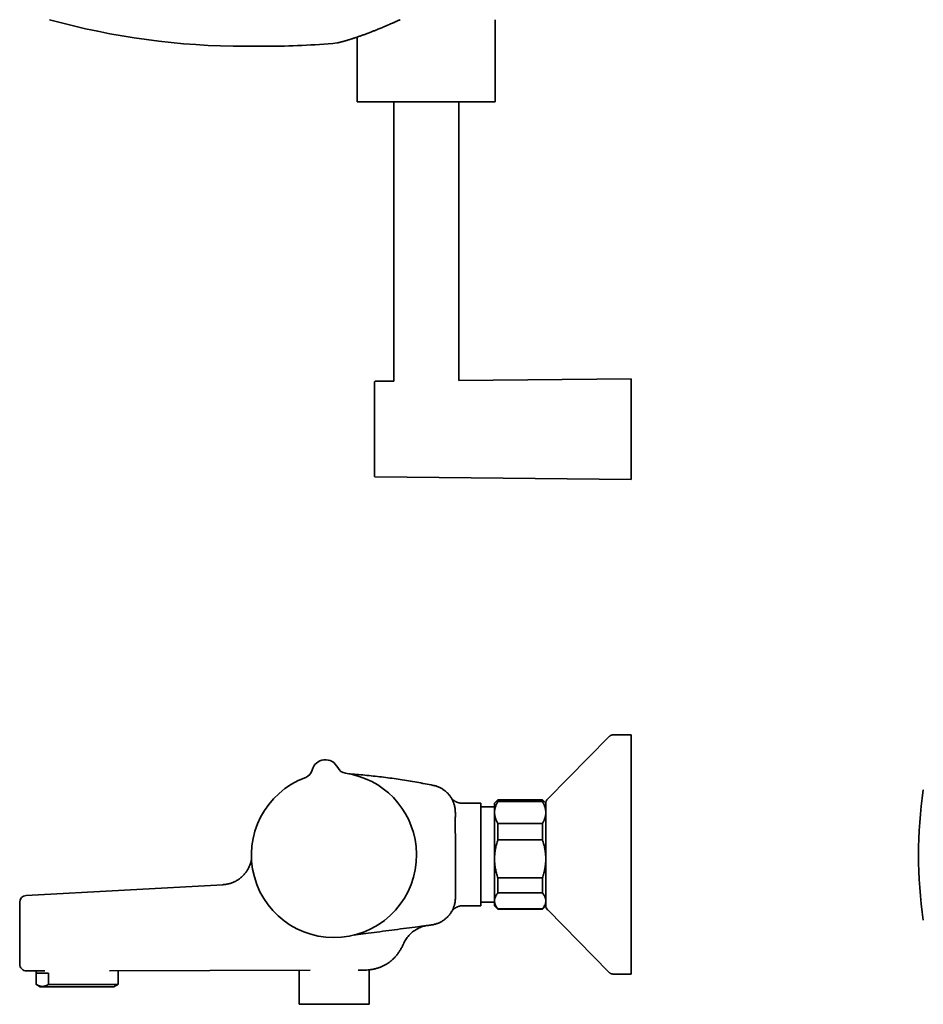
# Model space of a CAD drawing. Header units: millimetres. Extents: x 8 to 852, y 12 to 1820.
# Tile 14 of 27: x 34 to 299, y 966 to 1255. Entities that reach past the tile are written whole.
import ezdxf

# ---------------------------------------------------------------- set-up
doc = ezdxf.new("R2010")
doc.units = ezdxf.units.MM

msp = doc.modelspace()

# ---------------------------------------------------------------- linework, layer by layer
at = {"color": 7, "linetype": 'Continuous', "lineweight": 35}
for p, q in [((173.2, 1230.45), (173.2, 1254.52)), ((126.89, 1247.72), (127.02, 1247.74)), ((132.8, 1249.43), (132.8, 1230.45)), ((100.08, 1246.73), (106.32, 1246.73)), ((143.5, 1230.45), (143.5, 1148.77)), ((162.5, 1148.96), (162.5, 1230.45)), ((143.5, 1148.77), (138.1, 1148.72)), ((213, 1149.45), (162.5, 1148.96)), ((213, 1119.95), (213, 1149.45)), ((137.9, 1134.83), (137.9, 1134.71)), ((138.1, 1120.69), (213, 1119.95)), ((206.41, 1044.62), (188.57, 1026.47)), ((213, 1045.22), (207.84, 1045.22)), ((213, 1045.22), (213, 975.22)), ((119.59, 1034.88), (119.59, 1034.88)), ((127.08, 1035.67), (127.08, 1035.67)), ((127.08, 1035.67), (127.08, 1035.67)), ((160.24, 1026.91), (160.25, 1026.88)), ((174, 1026.22), (173, 1025.22)), ((187, 1026.22), (174, 1026.22)), ((174, 1026.22), (174, 1025.7)), ((188, 1025.22), (187, 1026.22)), ((187, 1026.22), (187, 1025.7)), ((169, 1025.22), (163.5, 1025.22)), ((169, 995.22), (169, 1025.22)), ((173, 1024.18), (169, 1024.18)), ((173, 1025.22), (173, 1022.51)), ((187, 1025.7), (174, 1025.7)), ((188, 1025.22), (188, 1022.51)), ((173, 1022.51), (173, 1008.92)), ((188, 1022.51), (188, 1008.92)), ((174, 1019.32), (174, 1014.47)), ((174, 1019.32), (187, 1019.32)), ((187, 1019.32), (187, 1014.47)), ((187, 1014.47), (174, 1014.47)), ((173, 1008.92), (173, 996.63)), ((188, 1008.92), (188, 996.63)), ((174, 1003.37), (187, 1003.37)), ((174, 1003.37), (174, 998.98)), ((187, 1003.37), (187, 998.98)), ((93.47, 1001.37), (35.89, 998.24)), ((187, 998.98), (174, 998.98)), ((163.72, 995.22), (169, 995.22)), ((169, 996.26), (173, 996.26)), ((173, 996.63), (173, 995.22)), ((173, 995.22), (174, 994.22)), ((174, 994.27), (187, 994.27)), ((174, 994.27), (174, 994.22)), ((174, 994.22), (187, 994.22)), ((187, 994.22), (188, 995.22)), ((187, 994.27), (187, 994.22)), ((188, 996.63), (188, 995.22)), ((160.34, 993.35), (160.32, 993.33)), ((188.57, 993.97), (206.41, 975.82)), ((36, 976.14), (41.37, 976.15)), ((38.79, 976.15), (38.79, 975.47)), ((38.79, 975.47), (42.47, 975.47)), ((38.79, 975.47), (38.79, 972.19)), ((42.47, 975.47), (42.47, 972.19)), ((60.24, 976.2), (119.04, 976.33)), ((62.79, 975.47), (62.79, 976.2)), ((62.79, 975.47), (62.79, 975.47)), ((62.79, 972.19), (62.79, 975.47)), ((115.82, 976.32), (115.82, 966.37)), ((133.09, 976.36), (134.51, 976.37)), ((136.28, 966.37), (136.28, 976.46)), ((207.84, 975.22), (213, 975.22)), ((38.88, 972.14), (40.04, 971.47)), ((61.54, 971.47), (40.04, 971.47)), ((62.79, 972.19), (42.47, 972.19)), ((61.54, 971.47), (62.7, 972.14)), ((62.79, 972.19), (62.7, 972.14)), ((136.28, 966.37), (115.82, 966.37))]:
    msp.add_line(p, q, dxfattribs=at)
at = {"color": 7, "linetype": 'Continuous', "lineweight": 35, "flags": 128}
for points in [[(136, 987.16), (132.44, 986.69), (131.88, 986.62)], [(36, 976.14), (36, 976.14)]]:
    msp.add_lwpolyline(points, dxfattribs=at)
at = {"color": 7, "linetype": 'Continuous', "lineweight": 35}
for centre, radius, start, end in [((100.08, 1461.73), 215, 254.53, 270), ((106.32, 1461.73), 215, 270, 275.492), ((138.1, 1148.52), 0.2, 90.561, 180), ((138.1, 1120.89), 0.2, 180, 269.439), ((123.48, 1033.93), 4, 25.7171, 166.3248), ((116.68, 1035.59), 3, 290.0531, 346.3146), ((129.79, 1036.97), 3, 205.7276, 261.9877), ((126, 1010.06), 24.17, 110.0575, 6.021), ((126, 1010.06), 24.17, 6.021, 81.9845), ((427.1, 1010.06), 130, 171.5732, 188.4268), ((190, 1025.07), 2, 135.4958, 180), ((36, 996.24), 2, 93.1173, 180), ((190, 995.37), 2, 180, 224.5042), ((36, 978.14), 2, 180, 270.131)]:
    msp.add_arc(centre, radius, start, end, dxfattribs=at)
for points, knots in [([(127.07, 1247.75), (127.09, 1247.75), (127.12, 1247.76), (127.2, 1247.78), (127.29, 1247.8), (127.39, 1247.82), (127.51, 1247.85), (127.64, 1247.88), (127.77, 1247.92), (127.91, 1247.95), (128.04, 1247.98), (128.18, 1248.02), (128.32, 1248.06), (128.46, 1248.09), (128.59, 1248.13), (128.73, 1248.16), (128.86, 1248.2), (128.98, 1248.23), (129.1, 1248.27), (129.22, 1248.3), (129.33, 1248.33), (129.43, 1248.36), (129.53, 1248.39), (129.64, 1248.42), (129.75, 1248.45), (129.88, 1248.49), (130.02, 1248.53), (130.18, 1248.58), (130.35, 1248.63), (130.54, 1248.69), (130.73, 1248.75), (130.93, 1248.81), (131.2, 1248.9), (131.54, 1249.01), (131.94, 1249.14), (132.35, 1249.28), (132.77, 1249.42), (133.21, 1249.57), (133.65, 1249.73), (134.09, 1249.88), (134.54, 1250.05), (135.01, 1250.22), (135.5, 1250.4), (136, 1250.6), (136.49, 1250.78), (136.95, 1250.96), (137.38, 1251.13), (137.81, 1251.3), (138.29, 1251.5), (138.82, 1251.71), (139.39, 1251.94), (139.84, 1252.13), (140.18, 1252.27), (140.38, 1252.35), (140.58, 1252.43), (140.76, 1252.51), (140.92, 1252.58), (141.05, 1252.63), (141.13, 1252.67), (141.18, 1252.69), (141.21, 1252.7), (141.23, 1252.71), (141.25, 1252.72), (141.28, 1252.73), (141.32, 1252.75), (141.38, 1252.78), (141.46, 1252.81), (141.55, 1252.85), (141.65, 1252.89), (141.77, 1252.94), (141.91, 1253), (142.08, 1253.07), (142.28, 1253.16), (142.51, 1253.26), (142.76, 1253.37), (143.03, 1253.48), (143.31, 1253.6), (143.61, 1253.74), (143.93, 1253.87), (144.26, 1254.02), (144.62, 1254.18), (144.99, 1254.34), (145.24, 1254.46), (145.38, 1254.52), (145.39, 1254.52)], [0, 0, 0, 0, 0.0185514, 0.0365854, 0.0541012, 0.0710982, 0.0875766, 0.1035368, 0.118979, 0.1326793, 0.1459449, 0.1587763, 0.1711266, 0.1829277, 0.1941795, 0.2048821, 0.2150358, 0.2246409, 0.2336979, 0.2422071, 0.2501686, 0.2571737, 0.2641375, 0.2714835, 0.2792116, 0.2873216, 0.2971818, 0.3075532, 0.3184358, 0.3298294, 0.3417341, 0.3541499, 0.3669497, 0.3901754, 0.4129892, 0.4353905, 0.4589338, 0.482004, 0.5046013, 0.5268147, 0.5493014, 0.5721446, 0.5953934, 0.6190475, 0.6431069, 0.6622951, 0.6816791, 0.7008204, 0.7196234, 0.7441678, 0.7681107, 0.7914525, 0.8003767, 0.8087756, 0.8166086, 0.8238758, 0.8305773, 0.8367129, 0.8389126, 0.8406578, 0.8419303, 0.8427306, 0.8434203, 0.844316, 0.8461394, 0.8484712, 0.8513113, 0.8549185, 0.8591092, 0.8638835, 0.8692415, 0.875183, 0.8835589, 0.8925555, 0.9021289, 0.9122791, 0.9230062, 0.9343101, 0.9461909, 0.9586484, 0.9716827, 0.9852937, 0.9994817, 1, 1, 1, 1]), ([(126.89, 1247.72), (126.89, 1247.72), (126.89, 1247.72), (126.91, 1247.72), (126.93, 1247.72), (126.94, 1247.73), (126.94, 1247.73)], [0, 0, 0, 0, 0.305525, 0.637155, 0.969065, 1, 1, 1, 1]), ([(126.93, 1247.73), (126.95, 1247.73), (126.99, 1247.73), (127.03, 1247.74), (127.06, 1247.75)], [0, 0, 0, 0, 0.297259, 1, 1, 1, 1]), ([(126.94, 1247.73), (126.96, 1247.73), (127.02, 1247.74), (127.08, 1247.75), (127.13, 1247.76)], [0, 0, 0, 0, 0.238397, 1, 1, 1, 1]), ([(127.04, 1247.74), (127.04, 1247.74), (127.06, 1247.75), (127.08, 1247.75), (127.09, 1247.76)], [0, 0, 0, 0, 0.163504, 1, 1, 1, 1]), ([(127.06, 1247.75), (127.07, 1247.75), (127.1, 1247.76), (127.14, 1247.76), (127.15, 1247.77)], [0, 0, 0, 0, 0.567079, 1, 1, 1, 1]), ([(132.8, 1230.45), (132.8, 1230.45), (132.81, 1230.45), (132.85, 1230.45), (132.92, 1230.45), (133.01, 1230.45), (133.13, 1230.45), (133.28, 1230.45), (133.44, 1230.45), (133.63, 1230.45), (133.84, 1230.45), (134.08, 1230.45), (134.34, 1230.45), (134.63, 1230.45), (134.95, 1230.45), (135.29, 1230.45), (135.66, 1230.45), (136.05, 1230.45), (136.46, 1230.45), (136.88, 1230.45), (137.31, 1230.45), (137.76, 1230.45), (138.23, 1230.45), (138.72, 1230.45), (139.24, 1230.45), (139.8, 1230.45), (140.37, 1230.45), (140.95, 1230.45), (141.55, 1230.45), (142.16, 1230.45), (142.77, 1230.45), (143.38, 1230.45), (144, 1230.45), (144.63, 1230.45), (145.28, 1230.45), (145.96, 1230.45), (146.65, 1230.45), (147.36, 1230.45), (148.08, 1230.45), (148.8, 1230.45), (149.51, 1230.45), (150.21, 1230.45), (150.91, 1230.45), (151.6, 1230.45), (152.3, 1230.45), (153.01, 1230.45), (153.74, 1230.45), (154.48, 1230.45), (155.22, 1230.45), (155.95, 1230.45), (156.68, 1230.45), (157.39, 1230.45), (158.08, 1230.45), (158.76, 1230.45), (159.42, 1230.45), (160.08, 1230.45), (160.74, 1230.45), (161.41, 1230.45), (162.08, 1230.45), (162.73, 1230.45), (163.37, 1230.45), (164, 1230.45), (164.6, 1230.45), (165.18, 1230.45), (165.73, 1230.45), (166.26, 1230.45), (166.78, 1230.45), (167.29, 1230.45), (167.8, 1230.45), (168.29, 1230.45), (168.77, 1230.45), (169.22, 1230.45), (169.65, 1230.45), (170.05, 1230.45), (170.42, 1230.45), (170.76, 1230.45), (171.09, 1230.45), (171.39, 1230.45), (171.67, 1230.45), (171.94, 1230.45), (172.18, 1230.45), (172.4, 1230.45), (172.59, 1230.45), (172.76, 1230.45), (172.9, 1230.45), (173.01, 1230.45), (173.09, 1230.45), (173.15, 1230.45), (173.19, 1230.45), (173.2, 1230.45), (173.2, 1230.45)], [0, 0, 0, 0, 0.011667, 0.023333, 0.035, 0.046667, 0.058333, 0.07, 0.081, 0.092, 0.103, 0.114, 0.125, 0.136667, 0.148333, 0.16, 0.171667, 0.183333, 0.195, 0.206, 0.217, 0.228, 0.239, 0.25, 0.261667, 0.273333, 0.285, 0.296667, 0.308333, 0.32, 0.331, 0.342, 0.353, 0.364, 0.375, 0.386667, 0.398333, 0.41, 0.421667, 0.433333, 0.445, 0.456, 0.467, 0.478, 0.489, 0.5, 0.511667, 0.523333, 0.535, 0.546667, 0.558333, 0.57, 0.581, 0.592, 0.603, 0.614, 0.625, 0.636667, 0.648333, 0.66, 0.671667, 0.683333, 0.695, 0.706, 0.717, 0.728, 0.739, 0.75, 0.761667, 0.773333, 0.785, 0.796667, 0.808333, 0.82, 0.831, 0.842, 0.853, 0.864, 0.875, 0.886667, 0.898333, 0.91, 0.921667, 0.933333, 0.945, 0.956, 0.967, 0.978, 0.989, 1, 1, 1, 1]), ([(137.9, 1148.52), (137.9, 1148.52), (137.9, 1148.52), (137.9, 1148.49), (137.9, 1148.46), (137.9, 1148.4), (137.9, 1148.33), (137.9, 1148.25), (137.9, 1148.16), (137.9, 1148.07), (137.9, 1147.96), (137.9, 1147.84), (137.9, 1147.72), (137.9, 1147.56), (137.9, 1147.37), (137.9, 1147.14), (137.9, 1146.89), (137.9, 1146.61), (137.9, 1146.32), (137.9, 1146), (137.9, 1145.67), (137.9, 1145.31), (137.9, 1144.94), (137.9, 1144.55), (137.9, 1144.14), (137.9, 1143.72), (137.9, 1143.28), (137.9, 1142.83), (137.9, 1142.39), (137.9, 1141.97), (137.9, 1141.57), (137.9, 1141.16), (137.9, 1140.75), (137.9, 1140.33), (137.9, 1139.89), (137.9, 1139.44), (137.9, 1138.97), (137.9, 1138.49), (137.9, 1138.01), (137.9, 1137.53), (137.9, 1137.02), (137.9, 1136.5), (137.9, 1135.95), (137.9, 1135.4), (137.9, 1135.03), (137.9, 1134.84)], [0, 0, 0, 0, 0.018647, 0.040456, 0.062251, 0.084058, 0.105902, 0.128611, 0.146783, 0.164933, 0.183077, 0.201229, 0.219404, 0.237616, 0.263456, 0.289237, 0.315, 0.340789, 0.366644, 0.393032, 0.419357, 0.445663, 0.471996, 0.4984, 0.524788, 0.551113, 0.577419, 0.603752, 0.630156, 0.651695, 0.673188, 0.694659, 0.716133, 0.737634, 0.759186, 0.782343, 0.805453, 0.828545, 0.851651, 0.874799, 0.897137, 0.922853, 0.948541, 0.974243, 1, 1, 1, 1]), ([(137.9, 1134.7), (137.9, 1134.54), (137.9, 1134.23), (137.9, 1133.76), (137.9, 1133.29), (137.9, 1132.83), (137.9, 1132.35), (137.9, 1131.91), (137.9, 1131.5), (137.9, 1131.12), (137.9, 1130.74), (137.9, 1130.37), (137.9, 1130), (137.9, 1129.58), (137.9, 1129.12), (137.9, 1128.61), (137.9, 1128.12), (137.9, 1127.63), (137.9, 1127.16), (137.9, 1126.69), (137.9, 1126.23), (137.9, 1125.79), (137.9, 1125.37), (137.9, 1124.95), (137.9, 1124.56), (137.9, 1124.18), (137.9, 1123.82), (137.9, 1123.48), (137.9, 1123.18), (137.9, 1122.91), (137.9, 1122.68), (137.9, 1122.45), (137.9, 1122.25), (137.9, 1122.05), (137.9, 1121.87), (137.9, 1121.7), (137.9, 1121.54), (137.9, 1121.39), (137.9, 1121.27), (137.9, 1121.16), (137.9, 1121.07), (137.9, 1120.99), (137.9, 1120.93), (137.9, 1120.9), (137.9, 1120.88), (137.9, 1120.89), (137.9, 1120.89)], [0, 0, 0, 0, 0.021713, 0.043386, 0.065043, 0.086709, 0.108411, 0.130974, 0.14903, 0.167066, 0.185094, 0.203131, 0.22119, 0.239286, 0.264962, 0.290579, 0.316178, 0.341803, 0.367494, 0.393714, 0.419871, 0.446011, 0.472176, 0.498412, 0.524632, 0.55079, 0.576929, 0.603094, 0.62933, 0.650732, 0.672088, 0.693423, 0.71476, 0.736125, 0.75754, 0.78055, 0.803512, 0.826458, 0.849416, 0.872418, 0.894611, 0.92016, 0.945685, 0.971225, 0.996822, 1, 1, 1, 1]), ([(207.84, 1045.22), (207.77, 1045.22), (207.63, 1045.22), (207.43, 1045.19), (207.24, 1045.14), (207.06, 1045.08), (206.88, 1044.99), (206.72, 1044.89), (206.56, 1044.77), (206.46, 1044.67), (206.41, 1044.62)], [0, 0, 0, 0, 0.129502, 0.255184, 0.378256, 0.5, 0.621745, 0.744816, 0.870499, 1, 1, 1, 1]), ([(207.84, 1045.22), (207.77, 1045.22), (207.63, 1045.22), (207.43, 1045.19), (207.24, 1045.14), (207.06, 1045.08), (206.88, 1044.99), (206.72, 1044.89), (206.56, 1044.77), (206.46, 1044.67), (206.41, 1044.62)], [0, 0, 0, 0, 0.129502, 0.255184, 0.378256, 0.5, 0.621744, 0.744816, 0.870498, 1, 1, 1, 1]), ([(130.33, 1033.84), (130.48, 1033.83), (131.45, 1033.76), (133.22, 1033.61), (135.66, 1033.38), (138.1, 1033.12), (140.54, 1032.83), (142.97, 1032.51), (145.39, 1032.16), (147.82, 1031.78), (150.23, 1031.37), (152.65, 1030.93), (154.26, 1030.61), (155.06, 1030.45)], [0, 0, 0, 0, 0.017888, 0.116045, 0.214202, 0.312417, 0.410632, 0.508793, 0.606958, 0.705119, 0.803412, 0.901708, 1, 1, 1, 1]), ([(155.06, 1030.45), (155.06, 1030.45), (155.22, 1030.42), (155.54, 1030.35), (156.01, 1030.2), (156.48, 1030.03), (156.92, 1029.84), (157.33, 1029.63), (157.72, 1029.4), (158.09, 1029.15), (158.46, 1028.88), (158.81, 1028.59), (159.14, 1028.28), (159.45, 1027.95), (159.74, 1027.61), (160.01, 1027.26), (160.26, 1026.88), (160.49, 1026.49), (160.7, 1026.08), (160.89, 1025.67), (161.05, 1025.26), (161.19, 1024.83), (161.3, 1024.39), (161.39, 1023.94), (161.46, 1023.46), (161.5, 1022.94), (161.53, 1022.4), (161.53, 1021.85), (161.52, 1021.3), (161.51, 1020.75), (161.51, 1019.28), (161.52, 1016.65), (161.52, 1013.27), (161.52, 1011), (161.52, 1010.06)], [0, 0, 0, 0, 0.000003, 0.020925, 0.041847, 0.063094, 0.08434, 0.103232, 0.122139, 0.141031, 0.160473, 0.17993, 0.199373, 0.218254, 0.237151, 0.256033, 0.275463, 0.294909, 0.314339, 0.333231, 0.352136, 0.371027, 0.390466, 0.40992, 0.429357, 0.452666, 0.47598, 0.499324, 0.522693, 0.546064, 0.569411, 0.709605, 0.881243, 1, 1, 1, 1]), ([(160.26, 1026.88), (160.25, 1026.88), (160.23, 1026.91), (160.21, 1026.96), (160.18, 1027), (160.17, 1027.02), (160.17, 1027.01), (160.17, 1027.01)], [0, 0, 0, 0, 0.0303656, 0.3243428, 0.6237245, 0.9232875, 1, 1, 1, 1]), ([(163.5, 1025.22), (163.5, 1025.22), (163.43, 1025.22), (163.31, 1025.23), (163.14, 1025.24), (162.98, 1025.26), (162.82, 1025.28), (162.66, 1025.31), (162.5, 1025.35), (162.34, 1025.39), (162.19, 1025.44), (162.04, 1025.5), (161.89, 1025.56), (161.75, 1025.62), (161.61, 1025.69), (161.48, 1025.77), (161.35, 1025.85), (161.23, 1025.93), (161.11, 1026.02), (161, 1026.1), (160.89, 1026.2), (160.79, 1026.29), (160.69, 1026.38), (160.6, 1026.47), (160.52, 1026.56), (160.44, 1026.65), (160.38, 1026.73), (160.32, 1026.8), (160.27, 1026.87), (160.24, 1026.92), (160.21, 1026.95), (160.2, 1026.97), (160.19, 1026.98), (160.19, 1026.98), (160.19, 1026.99), (160.19, 1026.99), (160.18, 1026.99), (160.18, 1026.99), (160.18, 1027), (160.18, 1027), (160.18, 1027), (160.18, 1027), (160.18, 1027)], [0, 0, 0, 0, 0.006072, 0.043686, 0.081113, 0.118345, 0.155372, 0.192183, 0.228767, 0.265109, 0.301192, 0.336997, 0.372503, 0.407684, 0.442509, 0.476944, 0.510946, 0.544465, 0.577442, 0.609804, 0.641461, 0.672303, 0.702192, 0.730955, 0.758371, 0.784155, 0.807943, 0.829265, 0.847532, 0.861989, 0.871244, 0.87546, 0.877813, 0.87935, 0.880685, 0.882618, 0.886485, 0.893159, 0.906472, 0.934249, 0.988057, 1, 1, 1, 1]), ([(160.18, 1027), (160.18, 1026.99), (160.19, 1026.98), (160.21, 1026.95), (160.22, 1026.94)], [0, 0, 0, 0, 0.516306, 1, 1, 1, 1]), ([(160.21, 1026.95), (160.21, 1026.95), (160.21, 1026.95), (160.21, 1026.95), (160.21, 1026.96), (160.2, 1026.96), (160.2, 1026.96), (160.2, 1026.96)], [0, 0, 0, 0, 0.048518, 0.154682, 0.390685, 0.769625, 1, 1, 1, 1]), ([(174, 1025.7), (173.92, 1025.58), (173.77, 1025.32), (173.58, 1024.94), (173.41, 1024.55), (173.26, 1024.15), (173.15, 1023.75), (173.07, 1023.38), (173.03, 1023.06), (173, 1022.79), (173, 1022.6), (173, 1022.51)], [0, 0, 0, 0, 0.122971, 0.245939, 0.369577, 0.49321, 0.619366, 0.745519, 0.83034, 0.915181, 1, 1, 1, 1]), ([(188, 1022.51), (188, 1022.55), (188, 1022.71), (187.98, 1023.01), (187.92, 1023.4), (187.84, 1023.78), (187.73, 1024.17), (187.59, 1024.55), (187.42, 1024.94), (187.22, 1025.32), (187.07, 1025.58), (187, 1025.7)], [0, 0, 0, 0, 0.034085, 0.152699, 0.271315, 0.390844, 0.510376, 0.632431, 0.75449, 0.877243, 1, 1, 1, 1]), ([(173, 1022.51), (173, 1022.47), (173, 1022.31), (173.02, 1022.01), (173.07, 1021.63), (173.16, 1021.24), (173.27, 1020.85), (173.41, 1020.47), (173.58, 1020.08), (173.77, 1019.7), (173.92, 1019.45), (174, 1019.32)], [0, 0, 0, 0, 0.034085, 0.152699, 0.271315, 0.390844, 0.510376, 0.632431, 0.75449, 0.877243, 1, 1, 1, 1]), ([(187, 1019.32), (187.07, 1019.45), (187.22, 1019.7), (187.42, 1020.08), (187.59, 1020.47), (187.73, 1020.87), (187.85, 1021.27), (187.92, 1021.64), (187.97, 1021.96), (187.99, 1022.23), (188, 1022.42), (188, 1022.51)], [0, 0, 0, 0, 0.122971, 0.245939, 0.369577, 0.49321, 0.619366, 0.745519, 0.83034, 0.915181, 1, 1, 1, 1]), ([(174, 1014.47), (173.92, 1014.25), (173.77, 1013.81), (173.58, 1013.14), (173.41, 1012.46), (173.26, 1011.77), (173.15, 1011.07), (173.07, 1010.44), (173.03, 1009.88), (173, 1009.4), (173, 1009.08), (173, 1008.92)], [0, 0, 0, 0, 0.122971, 0.245939, 0.369577, 0.49321, 0.619366, 0.745519, 0.83034, 0.915181, 1, 1, 1, 1]), ([(188, 1008.92), (188, 1008.98), (188, 1009.27), (187.98, 1009.78), (187.92, 1010.45), (187.84, 1011.12), (187.73, 1011.8), (187.59, 1012.47), (187.42, 1013.14), (187.22, 1013.81), (187.07, 1014.25), (187, 1014.47)], [0, 0, 0, 0, 0.0340845, 0.152699, 0.2713147, 0.3908442, 0.5103765, 0.6324315, 0.7544901, 0.8772433, 1, 1, 1, 1]), ([(101.86, 1008.88), (101.85, 1008.85), (101.84, 1008.74), (101.8, 1008.58), (101.77, 1008.4), (101.73, 1008.24), (101.66, 1007.97), (101.55, 1007.6), (101.39, 1007.13), (101.19, 1006.66), (100.97, 1006.2), (100.72, 1005.76), (100.45, 1005.33), (100.15, 1004.91), (99.83, 1004.52), (99.49, 1004.14), (99.13, 1003.78), (98.75, 1003.44), (98.35, 1003.13), (97.93, 1002.84), (97.5, 1002.57), (97.05, 1002.33), (96.59, 1002.11), (96.12, 1001.92), (95.76, 1001.8), (95.5, 1001.72), (95.33, 1001.67), (95.15, 1001.63), (94.95, 1001.58), (94.71, 1001.53), (94.44, 1001.48), (94.15, 1001.44), (93.82, 1001.4), (93.59, 1001.38), (93.47, 1001.37)], [0, 0, 0, 0, 0.009384, 0.026463, 0.041111, 0.054184, 0.067341, 0.107971, 0.149627, 0.191448, 0.233268, 0.275088, 0.316909, 0.358729, 0.40055, 0.44237, 0.48419, 0.526011, 0.567831, 0.609652, 0.651472, 0.693293, 0.735113, 0.77677, 0.817399, 0.830794, 0.844119, 0.859146, 0.876693, 0.896761, 0.918924, 0.943518, 0.970543, 1, 1, 1, 1]), ([(161.52, 1010.06), (161.52, 1009.73), (161.52, 1008.06), (161.52, 1005.44), (161.52, 1002.68), (161.52, 1000.78), (161.52, 999.67), (161.52, 998.87), (161.53, 998.4), (161.54, 997.92), (161.53, 997.44), (161.51, 996.97), (161.46, 996.5), (161.39, 996.05), (161.29, 995.61), (161.17, 995.17), (161.02, 994.75), (160.85, 994.33), (160.66, 993.92), (160.44, 993.52), (160.2, 993.13), (159.94, 992.76), (159.66, 992.4), (159.35, 992.06), (159.03, 991.74), (158.69, 991.43), (158.34, 991.15), (157.97, 990.88), (157.58, 990.64), (157.18, 990.42), (156.77, 990.22), (156.34, 990.05), (155.9, 989.9), (155.45, 989.77), (154.99, 989.67), (154.49, 989.59), (153.94, 989.52), (153.18, 989.42), (151.79, 989.24), (148.31, 988.78), (142.89, 988.07), (138.29, 987.46), (136, 987.16)], [0, 0, 0, 0, 0.023381, 0.116906, 0.183698, 0.217094, 0.250489, 0.261636, 0.272798, 0.283957, 0.295103, 0.306231, 0.317356, 0.327864, 0.338406, 0.348965, 0.359524, 0.370067, 0.380576, 0.391206, 0.40187, 0.412552, 0.423234, 0.433898, 0.444528, 0.455157, 0.46582, 0.476501, 0.487182, 0.497846, 0.508475, 0.519348, 0.530245, 0.541155, 0.552061, 0.562941, 0.57695, 0.59096, 0.616669, 0.675007, 0.837503, 1, 1, 1, 1]), ([(173, 1008.92), (173, 1008.85), (173, 1008.57), (173.02, 1008.05), (173.07, 1007.38), (173.16, 1006.71), (173.27, 1006.04), (173.41, 1005.37), (173.58, 1004.7), (173.77, 1004.03), (173.92, 1003.59), (174, 1003.37)], [0, 0, 0, 0, 0.034085, 0.152699, 0.271315, 0.390844, 0.510376, 0.632431, 0.75449, 0.877243, 1, 1, 1, 1]), ([(187, 1003.37), (187.07, 1003.59), (187.22, 1004.03), (187.42, 1004.7), (187.59, 1005.38), (187.73, 1006.07), (187.85, 1006.77), (187.92, 1007.4), (187.97, 1007.96), (187.99, 1008.44), (188, 1008.76), (188, 1008.92)], [0, 0, 0, 0, 0.1229713, 0.245939, 0.3695765, 0.4932102, 0.6193665, 0.7455194, 0.8303396, 0.9151808, 1, 1, 1, 1]), ([(93.47, 1001.37), (93.47, 1001.37), (93.47, 1001.38), (93.47, 1001.37), (93.47, 1001.38), (93.47, 1001.37), (93.47, 1001.37), (93.47, 1001.37), (93.47, 1001.37)], [0, 0, 0, 0, 0.023325, 0.056645, 0.339732, 0.622819, 0.976677, 1, 1, 1, 1]), ([(174, 998.98), (173.92, 998.89), (173.77, 998.7), (173.58, 998.42), (173.41, 998.13), (173.26, 997.84), (173.15, 997.54), (173.07, 997.27), (173.03, 997.04), (173, 996.83), (173, 996.7), (173, 996.63)], [0, 0, 0, 0, 0.122971, 0.245939, 0.369577, 0.49321, 0.619366, 0.745519, 0.83034, 0.915181, 1, 1, 1, 1]), ([(188, 996.63), (187.99, 996.73), (187.99, 996.92), (187.94, 997.22), (187.86, 997.51), (187.75, 997.81), (187.6, 998.1), (187.43, 998.4), (187.23, 998.69), (187.07, 998.89), (187, 998.98)], [0, 0, 0, 0, 0.1226185, 0.2452381, 0.3688779, 0.4925208, 0.6189959, 0.7454751, 0.8727355, 1, 1, 1, 1]), ([(34, 978.14), (34, 978.14), (34, 978.15), (34, 978.19), (34, 978.27), (34, 978.36), (34, 978.49), (34, 978.65), (34, 978.83), (34, 979.04), (34, 979.27), (34, 979.53), (34, 979.81), (34, 980.12), (34, 980.45), (34, 980.8), (34, 981.17), (34, 981.56), (34, 981.96), (34, 982.39), (34, 982.82), (34, 983.28), (34, 983.74), (34, 984.22), (34, 984.7), (34, 985.19), (34, 985.69), (34, 986.2), (34, 986.7), (34, 987.21), (34, 987.72), (34, 988.23), (34, 988.73), (34, 989.23), (34, 989.72), (34, 990.21), (34, 990.68), (34, 991.15), (34, 991.6), (34, 992.03), (34, 992.46), (34, 992.86), (34, 993.25), (34, 993.62), (34, 993.97), (34, 994.29), (34, 994.6), (34, 994.88), (34, 995.14), (34, 995.37), (34, 995.57), (34, 995.75), (34, 995.91), (34, 996.03), (34, 996.13), (34, 996.19), (34, 996.23), (34, 996.24), (34, 996.24)], [0, 0, 0, 0, 0.0178374, 0.0357306, 0.0536525, 0.0715748, 0.0894689, 0.107307, 0.1251466, 0.1430421, 0.1609668, 0.1788923, 0.1967895, 0.2146303, 0.2324647, 0.2503551, 0.2682744, 0.286194, 0.3040853, 0.3219203, 0.3397618, 0.3576597, 0.3755861, 0.3935125, 0.4114102, 0.4292515, 0.447082, 0.4649688, 0.4828839, 0.5007985, 0.5186842, 0.5365139, 0.5543514, 0.5722452, 0.5901672, 0.6080885, 0.6259808, 0.6438171, 0.6616609, 0.679561, 0.6974894, 0.7154172, 0.7333162, 0.7511592, 0.7690282, 0.7869535, 0.8049074, 0.8228614, 0.8407867, 0.8586558, 0.8765329, 0.8944662, 0.9124287, 0.930392, 0.948327, 0.9662053, 0.9831027, 1, 1, 1, 1]), ([(160.33, 993.34), (160.33, 993.34), (160.33, 993.34), (160.33, 993.35), (160.34, 993.35), (160.34, 993.35), (160.34, 993.36), (160.34, 993.36), (160.35, 993.37), (160.36, 993.39), (160.37, 993.41), (160.4, 993.45), (160.44, 993.52), (160.51, 993.6), (160.59, 993.72), (160.69, 993.84), (160.8, 993.96), (160.91, 994.06), (161.01, 994.17), (161.13, 994.27), (161.25, 994.37), (161.38, 994.47), (161.52, 994.56), (161.65, 994.65), (161.8, 994.73), (161.94, 994.81), (162.09, 994.88), (162.24, 994.94), (162.4, 995), (162.56, 995.05), (162.72, 995.09), (162.88, 995.13), (163.04, 995.17), (163.21, 995.19), (163.38, 995.21), (163.54, 995.22), (163.66, 995.22), (163.72, 995.22), (163.72, 995.22)], [0, 0, 0, 0, 0.031976, 0.068097, 0.085918, 0.09506, 0.101001, 0.104833, 0.107608, 0.111277, 0.116316, 0.124902, 0.144421, 0.168422, 0.198209, 0.238375, 0.273241, 0.304874, 0.338534, 0.373159, 0.408455, 0.444213, 0.480297, 0.516622, 0.553126, 0.589769, 0.626519, 0.663356, 0.700263, 0.737228, 0.774241, 0.811294, 0.848382, 0.885499, 0.922642, 0.959807, 0.996991, 1, 1, 1, 1]), ([(173, 996.63), (173, 996.6), (173, 996.48), (173.02, 996.27), (173.07, 995.98), (173.15, 995.7), (173.27, 995.41), (173.41, 995.12), (173.58, 994.84), (173.77, 994.55), (173.92, 994.37), (174, 994.27)], [0, 0, 0, 0, 0.031426, 0.150353, 0.269282, 0.389133, 0.508986, 0.631385, 0.753788, 0.876892, 1, 1, 1, 1]), ([(187, 994.27), (187.07, 994.36), (187.21, 994.55), (187.4, 994.82), (187.57, 995.1), (187.72, 995.38), (187.83, 995.67), (187.92, 995.96), (187.98, 996.26), (188, 996.48), (188, 996.6), (188, 996.63)], [0, 0, 0, 0, 0.119246, 0.238489, 0.358338, 0.478183, 0.600299, 0.722411, 0.845493, 0.968574, 1, 1, 1, 1]), ([(160.33, 993.34), (160.33, 993.34), (160.32, 993.33), (160.32, 993.33), (160.32, 993.33)], [0, 0, 0, 0, 0.201914, 1, 1, 1, 1]), ([(160.4, 993.45), (160.39, 993.44), (160.37, 993.4), (160.35, 993.37), (160.34, 993.35), (160.33, 993.34)], [0, 0, 0, 0, 0.186383, 0.646766, 1, 1, 1, 1]), ([(160.36, 993.39), (160.36, 993.39), (160.36, 993.39), (160.36, 993.39), (160.36, 993.39), (160.36, 993.39)], [0, 0, 0, 0, 0.487076, 0.89068, 1, 1, 1, 1]), ([(160.65, 993.91), (160.65, 993.9), (160.61, 993.83), (160.55, 993.72), (160.5, 993.64), (160.48, 993.6)], [0, 0, 0, 0, 0.064904, 0.563991, 1, 1, 1, 1]), ([(134.51, 976.37), (134.85, 976.37), (135.52, 976.38), (136.49, 976.48), (137.44, 976.62), (138.34, 976.83), (139.21, 977.09), (140.04, 977.42), (140.83, 977.8), (141.59, 978.24), (142.3, 978.74), (142.99, 979.3), (143.63, 979.92), (144.23, 980.59), (144.8, 981.33), (145.33, 982.12), (145.83, 982.97), (146.12, 983.57), (146.26, 983.87)], [0, 0, 0, 0, 0.068407, 0.134546, 0.198678, 0.261088, 0.322085, 0.382001, 0.441185, 0.5, 0.558815, 0.617999, 0.677915, 0.738912, 0.801322, 0.865454, 0.931593, 1, 1, 1, 1]), ([(146.48, 984.34), (146.47, 984.32), (146.42, 984.22), (146.37, 984.09), (146.31, 983.98), (146.29, 983.92), (146.27, 983.88), (146.27, 983.87), (146.26, 983.87)], [0, 0, 0, 0, 0.098954, 0.399296, 0.555177, 0.702218, 0.847925, 1, 1, 1, 1]), ([(134.51, 976.39), (134.52, 976.39), (134.53, 976.37), (134.54, 976.37), (134.54, 976.37)], [0, 0, 0, 0, 0.467526, 1, 1, 1, 1]), ([(134.51, 976.37), (134.51, 976.37), (134.51, 976.37), (134.51, 976.39), (134.51, 976.39)], [0, 0, 0, 0, 0.559152, 1, 1, 1, 1]), ([(206.41, 975.82), (206.46, 975.77), (206.56, 975.68), (206.72, 975.56), (206.88, 975.45), (207.06, 975.37), (207.24, 975.3), (207.43, 975.26), (207.63, 975.23), (207.77, 975.22), (207.84, 975.22)], [0, 0, 0, 0, 0.129501, 0.255184, 0.378255, 0.5, 0.621744, 0.744816, 0.870498, 1, 1, 1, 1]), ([(206.41, 975.82), (206.46, 975.77), (206.56, 975.68), (206.72, 975.56), (206.88, 975.45), (207.06, 975.37), (207.24, 975.3), (207.43, 975.26), (207.63, 975.23), (207.77, 975.22), (207.84, 975.22)], [0, 0, 0, 0, 0.1295015, 0.2551843, 0.3782555, 0.4999999, 0.6217443, 0.7448156, 0.8704984, 1, 1, 1, 1]), ([(38.79, 972.19), (38.89, 972.13), (39.09, 972.02), (39.38, 971.88), (39.68, 971.77), (39.97, 971.69), (40.26, 971.63), (40.55, 971.61), (40.84, 971.62), (41.12, 971.65), (41.39, 971.71), (41.65, 971.8), (41.92, 971.9), (42.2, 972.03), (42.38, 972.14), (42.47, 972.19)], [0, 0, 0, 0, 0.081538, 0.162379, 0.242555, 0.322161, 0.40134, 0.480271, 0.559152, 0.63159, 0.704303, 0.77742, 0.851041, 0.925228, 1, 1, 1, 1])]:
    msp.add_open_spline(points, degree=3, knots=knots, dxfattribs=at)
msp.add_open_spline([(153.46, 989.46), (153.21, 989.42), (152.71, 989.34), (151.99, 989.15), (151.28, 988.9), (150.59, 988.59), (149.93, 988.22), (149.31, 987.8), (148.72, 987.33), (148.17, 986.81), (147.67, 986.25), (147.22, 985.65), (146.82, 985.01), (146.59, 984.57), (146.48, 984.34)], degree=3, dxfattribs=at)

doc.saveas('drawing.dxf')
